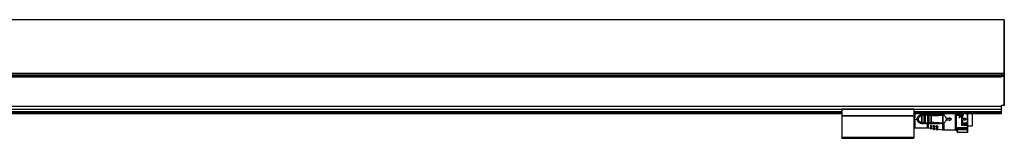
# Model space of a CAD drawing. Header units: millimetres. Extents: x -791 to 2760, y 405 to 804.
# Tile 17 of 17: x 1940 to 2760, y 570 to 669. Entities that reach past the tile are written whole.
import ezdxf

# ---------------------------------------------------------------- set-up
doc = ezdxf.new("R2010")
doc.units = ezdxf.units.MM

# ---------------------------------------------------------------- blocks, each defined once
blk = doc.blocks.new('Drawing View6')
at = {"color": 7, "linetype": 'Continuous', "lineweight": 25}
for p, q in [((39.25, 90.76), (-1160.35, 90.76)), ((39.25, 90.76), (39.25, 46.34)), ((39.45, 90.56), (39.45, 46.49)), ((-1158.55, 46.34), (37.45, 46.34)), ((-1158.55, 44.78), (37.45, 44.78)), ((-1158.55, 44.26), (37.45, 44.26)), ((37.45, 43.76), (-1158.55, 43.76)), ((-1158.55, 43.26), (37.45, 43.26)), ((37.45, 46.34), (39.25, 46.34)), ((37.45, 44.78), (39.25, 44.78)), ((37.45, 44.78), (37.45, 44.26)), ((37.45, 44.26), (39.25, 44.26)), ((37.45, 43.84), (37.45, 43.76)), ((37.45, 43.76), (39.25, 43.76)), ((37.45, 43.51), (37.45, 43.76)), ((39.25, 43.56), (37.45, 43.56)), ((37.45, 43.36), (37.45, 43.51)), ((37.45, 43.36), (37.45, 43.26)), ((39.25, 43.36), (37.45, 43.36)), ((39.25, 46.34), (39.25, 44.78)), ((39.45, 44.78), (39.25, 44.78)), ((39.25, 44.78), (39.25, 44.26)), ((39.25, 44.26), (39.25, 43.76)), ((39.45, 44.26), (39.25, 44.26)), ((39.25, 43.56), (39.25, 43.36)), ((39.25, 43.36), (39.25, 19.46)), ((39.45, 43.36), (39.25, 43.36)), ((39.45, 46.49), (39.45, 44.78)), ((39.45, 44.78), (39.45, 44.26)), ((39.45, 44.26), (39.45, 43.96)), ((39.45, 43.36), (39.45, 19.46)), ((39.7, 29.14), (39.45, 29.14)), ((39.45, 24.64), (39.7, 24.64)), ((39.7, 24.64), (39.7, 29.14)), ((-1158.55, 18.84), (37.45, 18.84)), ((-1158.55, 18.7), (37.45, 18.7)), ((-95.55, 16.57), (-95.55, 16.37)), ((-95.55, 16.57), (-35.55, 16.57)), ((-35.55, 16.57), (-35.55, 16.37)), ((39.25, 19.46), (37.45, 19.46)), ((37.45, 18.84), (37.45, 19.46)), ((39.25, 19.26), (37.45, 19.26)), ((37.45, 18.7), (37.45, 18.84)), ((37.45, 16.32), (37.45, 18.7)), ((39.25, 19.46), (39.25, 19.26)), ((39.45, 19.46), (39.25, 19.46)), ((-1025.55, 16.32), (-95.55, 16.32)), ((-1025.55, 16.17), (-95.55, 16.17)), ((-1025.55, 14.46), (-95.55, 14.46)), ((-1025.55, 14.26), (-95.55, 14.26)), ((-1025.55, 14.06), (-95.55, 14.06)), ((-1025.55, 12.96), (-95.55, 12.96)), ((-1025.55, 12.76), (-95.55, 12.76)), ((-95.55, 16.37), (-95.55, 11.06)), ((-95.55, 16.37), (-35.55, 16.37)), ((-95.55, 11.06), (-95.55, 10.86)), ((-95.55, 11.06), (-35.55, 11.06)), ((-95.55, 10.86), (-35.55, 10.86)), ((-95.55, 10.86), (-95.55, 10.66)), ((-95.55, 10.66), (-35.55, 10.66)), ((-95.55, 10.66), (-95.55, -6.94)), ((-35.55, 16.37), (-35.55, 11.06)), ((-35.55, 16.32), (37.45, 16.32)), ((-35.55, 16.17), (37.45, 16.17)), ((-35.55, 14.46), (37.45, 14.46)), ((-35.55, 14.26), (37.45, 14.26)), ((-35.55, 14.06), (37.45, 14.06)), ((-35.55, 12.96), (37.45, 12.96)), ((-35.55, 12.76), (37.45, 12.76)), ((-35.55, 11.06), (-35.55, 10.86)), ((-35.55, 10.86), (-35.55, 10.66)), ((-35.55, 10.66), (-35.55, -6.94)), ((-35.55, 9.01), (-34.82, 9.01)), ((-34.82, 12.76), (-34.82, 9.01)), ((-29.13, 10.71), (-29.12, 10.93)), ((-29.13, 5.31), (-29.13, 10.71)), ((-29.12, 11.61), (-24.15, 11.61)), ((-29.12, 11.51), (-28.8, 11.51)), ((-28.9, 11.49), (-28.8, 11.51)), ((-28.73, 11.49), (-28.86, 11.5)), ((-28.84, 5.31), (-28.84, 10.71)), ((-27.43, 11.51), (-28.8, 11.51)), ((-27.63, 11.21), (-28.61, 11.21)), ((-27.43, 11.51), (-27.35, 11.48)), ((-27.43, 11.51), (-25.83, 11.51)), ((-27.4, 10.72), (-27.4, 5.3)), ((-27.12, 10.72), (-26.13, 10.73)), ((-27.12, 10.72), (-27.12, 5.3)), ((-26.13, 5.29), (-26.13, 10.73)), ((-25.84, 5.29), (-25.84, 10.73)), ((-25.83, 11.51), (-25.76, 11.49)), ((-24.39, 11.51), (-25.83, 11.51)), ((-24.6, 11.21), (-25.63, 11.21)), ((-24.39, 11.51), (-24.47, 11.49)), ((-24.12, 10.77), (-24.4, 10.77)), ((-24.4, 10.77), (-24.4, 5.26)), ((-24.39, 11.51), (-24.31, 11.48)), ((-24.15, 11.61), (-24.15, 12.76)), ((-24.12, 10.77), (-24.12, 5.26)), ((-23.73, 12.76), (-23.73, 11.61)), ((-14.06, 11.63), (-23.73, 11.61)), ((-23.13, 5.23), (-23.13, 10.79)), ((-22.89, 11.51), (-22.81, 11.49)), ((-21.31, 11.51), (-22.89, 11.51)), ((-22.84, 5.23), (-22.84, 10.79)), ((-21.54, 11.21), (-22.67, 11.21)), ((-21.4, 10.85), (-21.4, 5.17)), ((-21.12, 10.85), (-21.12, 5.17)), ((-11.52, 11.51), (-13.43, 11.51)), ((-11.6, 11.42), (-11.83, 11.37)), ((-11.6, 11.42), (-11.37, 11.5)), ((-11.39, 4.53), (-11.38, 9.88)), ((-11.38, 10.82), (-11.37, 11.5)), ((-11.38, 9.88), (-11.38, 10.82)), ((-11.37, 11.5), (-11.37, 12.76)), ((-11.32, 4.52), (-11.31, 11.5)), ((-10.8, 12.76), (-10.8, 11.25)), ((-8.82, 9.15), (-8.82, 6.87)), ((-8.32, 8.76), (-8.32, 7.26)), ((-8.32, 8.76), (-5.82, 8.76)), ((-5.82, 9.46), (-5.82, 8.76)), ((-5.82, 9.46), (-4.32, 8.01)), ((-0.82, -0.99), (-0.82, 12.76)), ((-0.37, 12.76), (-0.37, -0.94)), ((-0.27, 12.76), (-0.27, -1.06)), ((0.38, 12.76), (0.38, 11.12)), ((2.04, 11.12), (0.38, 11.12)), ((1.73, 11.48), (1.73, 12.76)), ((1.73, 11.48), (2.04, 11.48)), ((1.73, 9.68), (1.73, 9.32)), ((1.73, 9.68), (2.04, 9.68)), ((2.04, 9.32), (1.73, 9.32)), ((4.22, 12.66), (3.49, 11.39)), ((3.98, 11.39), (3.49, 11.39)), ((3.98, 11.39), (3.98, 2.83)), ((4.28, 12.76), (4.22, 12.66)), ((4.77, 12.76), (4.82, 12.66)), ((4.82, 12.66), (5.56, 11.39)), ((5.56, 11.39), (5.06, 11.39)), ((5.06, 8.55), (5.06, 11.39)), ((5.06, 8.55), (6.41, 8.55)), ((6.41, 9.05), (6.41, 8.55)), ((6.41, 9.05), (8.21, 8.01)), ((9.15, 12.56), (9.15, 12.76)), ((9.45, -0.76), (9.45, 12.76)), ((12.98, 12.76), (12.98, 2.46)), ((37.45, 16.17), (37.45, 16.32)), ((37.45, 14.46), (37.45, 16.17)), ((37.45, 14.26), (37.45, 14.46)), ((37.45, 14.06), (37.45, 14.26)), ((37.45, 12.96), (37.45, 14.06)), ((37.45, 12.76), (37.45, 12.96)), ((-35.55, 8.01), (-32.82, 8.01)), ((-34.82, 7.01), (-35.55, 7.01)), ((-34.82, 2.1), (-35.55, 2.1)), ((-35.55, 0.93), (-34.82, 0.93)), ((-35.55, 0.86), (-24.15, 0.86)), ((-34.82, 7.01), (-34.82, 0.93)), ((-29.12, 5.09), (-29.13, 5.31)), ((-28.8, 4.51), (-29.12, 4.51)), ((-28.9, 4.54), (-28.8, 4.51)), ((-28.86, 4.53), (-28.73, 4.53)), ((-28.8, 4.51), (-27.43, 4.51)), ((-28.61, 4.81), (-27.63, 4.81)), ((-25.83, 4.51), (-27.43, 4.51)), ((-26.13, 5.29), (-27.12, 5.3)), ((-25.83, 4.51), (-25.92, 4.54)), ((-25.83, 4.51), (-25.76, 4.53)), ((-25.83, 4.51), (-24.39, 4.51)), ((-25.63, 4.81), (-24.6, 4.81)), ((-24.12, 5.26), (-24.4, 5.26)), ((-24.15, 4.51), (-24.15, 4.41)), ((-24.15, 0.86), (-24.15, 4.41)), ((-23.73, 4.41), (-14.06, 4.39)), ((-23.73, 4.41), (-23.73, 0.83)), ((-23.73, 0.83), (-21.82, 0.56)), ((-22.89, 4.51), (-22.96, 4.54)), ((-22.81, 4.53), (-22.89, 4.51)), ((-22.89, 4.51), (-21.31, 4.51)), ((-22.67, 4.81), (-21.54, 4.81)), ((-20.82, 2.58), (-21.82, 2.65)), ((-21.82, 2.65), (-21.82, 2.16)), ((-21.82, 2.16), (-21.82, 0.2)), ((-21.48, 1.68), (-21.48, -0.2)), ((-21.31, 4.51), (-21.39, 4.53)), ((-21.28, -0.23), (-21.28, 1.66)), ((-20.82, 2.58), (-20.82, 2.24)), ((-20.82, 0.17), (-20.82, 2.24)), ((-20.82, 0.41), (-19.62, 0.24)), ((-18.42, 2.41), (-19.62, 2.49)), ((-19.62, 2.49), (-19.62, 2.11)), ((-19.62, 2.11), (-19.62, -0.03)), ((-19.19, 1.5), (-19.19, -0.53)), ((-18.92, 1.49), (-18.99, 1.49)), ((-18.99, -0.56), (-18.99, 1.49)), ((-18.42, 2.41), (-18.42, 2.22)), ((-18.42, -0.06), (-18.42, 2.22)), ((-18.42, 0.07), (-17.02, -0.13)), ((-15.62, 2.21), (-17.02, 2.31)), ((-17.02, 2.31), (-17.02, 2.04)), ((-17.02, 2.04), (-17.02, -0.32)), ((-16.51, 1.3), (-16.51, -0.92)), ((-16.22, 1.28), (-16.31, 1.28)), ((-16.31, -0.94), (-16.31, 1.28)), ((-15.62, 2.21), (-15.62, 2.19)), ((-15.62, -0.35), (-15.62, 2.19)), ((-11.6, 4.6), (-11.39, 4.53)), ((-11.37, 4.52), (-11.39, 4.53)), ((-11.37, -0.95), (-11.37, 4.52)), ((-11.32, 4.52), (-10.8, 4.77)), ((-10.8, 4.77), (-10.8, -0.99)), ((-5.82, 7.26), (-8.32, 7.26)), ((-4.32, 8.01), (-5.82, 6.56)), ((-5.82, 7.26), (-5.82, 6.56)), ((-0.82, 8.09), (-0.37, 8.09)), ((-0.82, 0.86), (-0.37, 0.86)), ((0, 0.25), (0, 0)), ((8.35, 0.67), (0.75, 0.67)), ((0.75, 0.67), (0.75, 0.4)), ((0.75, 0.4), (8.35, 0.4)), ((0.75, 0.13), (8.35, 0.13)), ((5.06, 2.83), (3.98, 2.83)), ((6.41, 7.47), (5.06, 7.47)), ((5.06, 2.83), (5.06, 7.47)), ((5.96, 4.9), (7.54, 4.9)), ((5.96, 4.9), (5.96, 2.83)), ((7.54, 2.83), (5.96, 2.83)), ((8.21, 8.01), (6.41, 6.98)), ((6.41, 7.47), (6.41, 6.98)), ((7.54, 4.54), (7.04, 4.54)), ((7.04, 3.19), (7.04, 4.54)), ((7.04, 3.19), (7.54, 3.19)), ((8.35, 0.4), (8.35, 0.67)), ((9.1, 0), (9.1, 0.25)), ((9.45, 2.46), (12.98, 2.46)), ((-95.55, -6.94), (-35.55, -6.94)), ((-95.55, -6.94), (-95.55, -7.94)), ((-95.55, -7.94), (-35.55, -7.94)), ((-35.55, -6.94), (-35.55, -7.94)), ((-21.48, -0.2), (-21.28, -0.23)), ((-19.19, -0.53), (-18.99, -0.56)), ((-16.51, -0.92), (-16.31, -0.94)), ((-15.62, -0.34), (-11.37, -0.95)), ((-10.8, -0.99), (-0.82, -0.99)), ((0.9, -2.9), (-0.37, -0.94)), ((-0.27, -1.06), (0.92, -2.9)), ((9.15, -1.03), (0.07, -1.03)), ((1.17, -2.73), (0.07, -1.03)), ((8.35, -0.45), (0.75, -0.45)), ((0.75, -0.48), (8.35, -0.48)), ((1.17, -2.73), (9.15, -2.73)), ((9.15, -3.03), (1.17, -3.03)), ((9.15, -2.73), (9.15, -1.03)), ((9.45, -2.73), (9.45, -0.76))]:
    blk.add_line(p, q, dxfattribs=at)
at = {"color": 7, "linetype": 'Continuous', "lineweight": 25, "flags": 128}
for points in [[(-27.43, 11.51), (-27.47, 11.51), (-27.51, 11.49), (-27.54, 11.46), (-27.57, 11.42), (-27.6, 11.38), (-27.62, 11.33), (-27.63, 11.27), (-27.63, 11.21)], [(-24.15, 4.41), (-26.94, 4.41), (-29.12, 4.41)], [(-27.43, 4.51), (-27.47, 4.52), (-27.51, 4.53), (-27.54, 4.56), (-27.57, 4.6), (-27.6, 4.64), (-27.62, 4.7), (-27.63, 4.75), (-27.63, 4.81)], [(-21.48, 1.68), (-21.37, 1.67), (-21.28, 1.66)], [(-19.19, 1.5), (-19.08, 1.49), (-18.99, 1.49)], [(-16.51, 1.3), (-16.39, 1.29), (-16.31, 1.28)], [(0.92, -2.9), (0.91, -2.9), (0.91, -2.9), (0.91, -2.9), (0.91, -2.9), (0.9, -2.9), (0.9, -2.9), (0.9, -2.9), (0.9, -2.9)], [(1.15, -3.03), (1.15, -3.03), (1.15, -3.03), (1.16, -3.03), (1.16, -3.03), (1.16, -3.03), (1.16, -3.03), (1.16, -3.03), (1.17, -3.03)], [(1.17, -2.73), (1.17, -2.79), (1.17, -2.85), (1.17, -2.9), (1.17, -2.95), (1.17, -2.98), (1.17, -3.01), (1.17, -3.03), (1.17, -3.03)], [(9.15, -3.03), (9.15, -3.03), (9.15, -3.01), (9.15, -2.98), (9.15, -2.95), (9.15, -2.9), (9.15, -2.85), (9.15, -2.79), (9.15, -2.73)], [(9.15, -2.73), (9.21, -2.73), (9.26, -2.73), (9.32, -2.73), (9.36, -2.73), (9.4, -2.73), (9.43, -2.73), (9.44, -2.73), (9.45, -2.73)]]:
    blk.add_lwpolyline(points, dxfattribs=at)
at = {"color": 7, "linetype": 'Continuous', "lineweight": 25}
for centre, radius, start, end in [((39.25, 90.56), 0.2, 0, 90), ((39.27, 46.52), 0.182, 263.74666, 351.94028), ((39.25, 43.96), 0.2, 270, 0), ((39.25, 43.36), 0.2, 0, 90), ((39.25, 19.46), 0.2, 270, 0), ((-29.12, 8.01), 3.5, 90.00002, 270.00081), ((-24.33, 11.25), 0.267, 101.83147, 188.24442), ((-184.76, 11.59), 160.61, 359.97069, 0.00612), ((-23.87, 11.6), 0.142, 322.57822, 5.78951), ((-21.27, 11.24), 0.273, 98.19454, 186.33303), ((-24.33, 4.77), 0.267, 171.7558, 258.16827), ((-24.15, -2.14), 3, 81.81012, 90), ((-23.87, 4.42), 0.142, 354.21315, 37.43829), ((-21.42, 0.2), 0.4, 180, 261.81012), ((-21.22, 0.17), 0.4, 261.81012, 0), ((-19.12, -0.03), 0.5, 180, 261.81012), ((-18.92, -0.06), 0.5, 261.81012, 0), ((-16.42, -0.32), 0.6, 180, 261.81012), ((-16.22, -0.35), 0.6, 261.81012, 0), ((-10.8, 3.01), 4, 261.81012, 270), ((1.15, -2.73), 0.3, 212.97823, 269.9999), ((1.17, -2.73), 0.3, 212.9133, 269.99153), ((9.15, -2.73), 0.3, 270, 0)]:
    blk.add_arc(centre, radius, start, end, dxfattribs=at)
for points in [[(37.45, 46.34), (37.45, 46.23), (37.45, 46.03), (37.45, 45.65), (37.45, 45.23), (37.45, 44.93), (37.45, 44.78)], [(37.45, 44.26), (37.45, 44.22), (37.45, 44.13), (37.45, 44.02), (37.45, 43.92), (37.45, 43.87), (37.45, 43.84)], [(-29.13, 10.71), (-29.1, 10.71), (-29.03, 10.71), (-28.95, 10.71), (-28.88, 10.71), (-28.85, 10.71), (-28.84, 10.71)], [(-29.12, 11.61), (-29.12, 11.6), (-29.12, 11.57), (-29.12, 11.54), (-29.12, 11.52), (-29.12, 11.51), (-29.12, 11.51)], [(-27.12, 10.72), (-27.15, 10.72), (-27.21, 10.72), (-27.3, 10.72), (-27.37, 10.72), (-27.39, 10.72), (-27.4, 10.72)], [(-26.13, 10.73), (-26.1, 10.73), (-26.03, 10.73), (-25.95, 10.73), (-25.88, 10.73), (-25.85, 10.73), (-25.84, 10.73)], [(-23.13, 10.79), (-23.1, 10.79), (-23.03, 10.79), (-22.95, 10.79), (-22.88, 10.79), (-22.85, 10.79), (-22.84, 10.79)], [(-21.12, 10.85), (-21.15, 10.85), (-21.21, 10.85), (-21.3, 10.85), (-21.37, 10.85), (-21.39, 10.85), (-21.4, 10.85)], [(9.15, -1.03), (9.15, -0.9), (9.15, -0.62), (9.15, 0.46), (9.15, 1.97), (9.15, 3.86), (9.15, 6), (9.15, 8.26), (9.15, 10.53), (9.15, 11.88), (9.15, 12.56)], [(-29.13, 5.31), (-29.1, 5.31), (-29.03, 5.31), (-28.95, 5.31), (-28.88, 5.31), (-28.85, 5.31), (-28.84, 5.31)], [(-29.12, 4.51), (-29.12, 4.52), (-29.12, 4.54), (-29.12, 4.66), (-29.12, 4.85), (-29.12, 5.01), (-29.12, 5.09)], [(-29.12, 4.51), (-29.12, 4.51), (-29.12, 4.51), (-29.12, 4.49), (-29.12, 4.46), (-29.12, 4.43), (-29.12, 4.41)], [(-27.12, 5.3), (-27.15, 5.3), (-27.21, 5.3), (-27.3, 5.3), (-27.37, 5.3), (-27.39, 5.3), (-27.4, 5.3)], [(-26.13, 5.29), (-26.1, 5.29), (-26.03, 5.29), (-25.95, 5.29), (-25.88, 5.29), (-25.85, 5.29), (-25.84, 5.29)], [(-23.13, 5.23), (-23.1, 5.23), (-23.03, 5.23), (-22.95, 5.23), (-22.88, 5.23), (-22.85, 5.23), (-22.84, 5.23)], [(-21.4, 5.17), (-21.39, 5.17), (-21.37, 5.17), (-21.3, 5.17), (-21.21, 5.17), (-21.15, 5.17), (-21.12, 5.17)], [(0.75, 0.4), (0.75, 0.38), (0.75, 0.33), (0.75, 0.26), (0.75, 0.18), (0.75, 0.15), (0.75, 0.13)], [(8.35, 0.13), (8.35, 0.15), (8.35, 0.18), (8.35, 0.26), (8.35, 0.33), (8.35, 0.38), (8.35, 0.4)], [(0.92, -2.9), (0.92, -2.89), (0.93, -2.89), (0.99, -2.85), (1.07, -2.8), (1.14, -2.75), (1.17, -2.73)]]:
    blk.add_open_spline(points, degree=3, dxfattribs=at)
for points, knots in [([(-32.82, 8.01), (-32.81, 8.21), (-32.8, 8.65), (-32.6, 9.3), (-32.27, 9.95), (-31.8, 10.53), (-31.23, 11), (-30.55, 11.35), (-29.84, 11.57), (-29.35, 11.6), (-29.12, 11.61)], [0, 0, 0, 0, 0.101334, 0.22608, 0.35202, 0.481622, 0.616026, 0.747758, 0.882578, 1, 1, 1, 1]), ([(-29.13, 5.31), (-29.48, 5.35), (-30.19, 5.44), (-31.08, 6.06), (-31.68, 6.95), (-31.89, 8.01), (-31.68, 9.07), (-31.08, 9.96), (-30.19, 10.59), (-29.48, 10.67), (-29.13, 10.71)], [0, 0, 0, 0, 0.124999, 0.249999, 0.374999, 0.499999, 0.624999, 0.749999, 0.874999, 1, 1, 1, 1]), ([(-29.12, 10.93), (-29.12, 11.01), (-29.12, 11.17), (-29.12, 11.36), (-29.12, 11.49), (-29.12, 11.5), (-29.12, 11.51)], [0, 0, 0, 0, 0.25, 0.5, 0.75, 1, 1, 1, 1]), ([(-29.12, 10.93), (-29.11, 11.01), (-29.1, 11.18), (-29.04, 11.37), (-28.98, 11.47), (-28.92, 11.48), (-28.9, 11.49)], [0, 0, 0, 0, 0.30834, 0.598648, 0.893132, 1, 1, 1, 1]), ([(-28.72, 11.49), (-28.77, 11.5), (-28.84, 11.51), (-28.89, 11.49), (-28.9, 11.49)], [0, 0, 0, 0, 0.815898, 1, 1, 1, 1]), ([(-28.61, 11.21), (-28.63, 11.21), (-28.67, 11.21), (-28.72, 11.18), (-28.76, 11.14), (-28.8, 11.05), (-28.83, 10.91), (-28.84, 10.78), (-28.84, 10.71)], [0, 0, 0, 0, 0.1123731, 0.2216595, 0.3327159, 0.4501803, 0.718525, 1, 1, 1, 1]), ([(-28.8, 11.51), (-28.78, 11.51), (-28.75, 11.51), (-28.73, 11.49), (-28.73, 11.49)], [0, 0, 0, 0, 0.998877, 1, 1, 1, 1]), ([(-28.73, 11.49), (-28.71, 11.47), (-28.66, 11.43), (-28.62, 11.33), (-28.61, 11.25), (-28.61, 11.21)], [0, 0, 0, 0, 0.333083, 0.666542, 1, 1, 1, 1]), ([(-27.63, 11.21), (-27.61, 11.21), (-27.58, 11.21), (-27.53, 11.18), (-27.49, 11.14), (-27.46, 11.09), (-27.43, 11.01), (-27.41, 10.89), (-27.4, 10.79), (-27.4, 10.72)], [0, 0, 0, 0, 0.099354, 0.203027, 0.318716, 0.435479, 0.573947, 0.71085, 1, 1, 1, 1]), ([(-27.34, 11.49), (-27.35, 11.49), (-27.4, 11.51), (-27.46, 11.5), (-27.51, 11.49)], [0, 0, 0, 0, 0.144601, 1, 1, 1, 1]), ([(-27.35, 11.48), (-27.32, 11.48), (-27.27, 11.47), (-27.21, 11.39), (-27.16, 11.26), (-27.13, 11.09), (-27.12, 10.89), (-27.12, 10.78), (-27.12, 10.72)], [0, 0, 0, 0, 0.13529, 0.285467, 0.437441, 0.703985, 0.848171, 1, 1, 1, 1]), ([(-26.13, 10.73), (-26.13, 10.79), (-26.13, 10.91), (-26.11, 11.07), (-26.09, 11.21), (-26.05, 11.36), (-25.97, 11.49), (-25.88, 11.5), (-25.83, 11.51)], [0, 0, 0, 0, 0.14169, 0.277601, 0.408198, 0.534002, 0.772538, 1, 1, 1, 1]), ([(-25.75, 11.49), (-25.8, 11.5), (-25.86, 11.51), (-25.91, 11.49), (-25.91, 11.49)], [0, 0, 0, 0, 0.869925, 1, 1, 1, 1]), ([(-25.84, 10.73), (-25.84, 10.8), (-25.84, 10.9), (-25.82, 11.02), (-25.8, 11.09), (-25.77, 11.14), (-25.73, 11.18), (-25.69, 11.21), (-25.65, 11.21), (-25.63, 11.21)], [0, 0, 0, 0, 0.295075, 0.42459, 0.547702, 0.658791, 0.767732, 0.879838, 1, 1, 1, 1]), ([(-25.76, 11.49), (-25.75, 11.49), (-25.73, 11.48), (-25.68, 11.43), (-25.64, 11.33), (-25.63, 11.25), (-25.63, 11.21)], [0, 0, 0, 0, 0.017874, 0.345249, 0.672625, 1, 1, 1, 1]), ([(-24.6, 11.21), (-24.58, 11.21), (-24.54, 11.21), (-24.5, 11.18), (-24.47, 11.15), (-24.43, 11.08), (-24.41, 10.95), (-24.4, 10.83), (-24.4, 10.77)], [0, 0, 0, 0, 0.122775, 0.23746, 0.349096, 0.463129, 0.713858, 1, 1, 1, 1]), ([(-24.31, 11.49), (-24.32, 11.49), (-24.37, 11.51), (-24.42, 11.5), (-24.47, 11.49)], [0, 0, 0, 0, 0.165001, 1, 1, 1, 1]), ([(-22.89, 11.51), (-23.17, 11.51), (-23.67, 11.51), (-24.17, 11.51), (-24.39, 11.51)], [0, 0, 0, 0, 0.559997, 1, 1, 1, 1]), ([(-24.31, 11.48), (-24.29, 11.48), (-24.25, 11.47), (-24.2, 11.4), (-24.17, 11.3), (-24.14, 11.19), (-24.12, 11.01), (-24.12, 10.86), (-24.12, 10.77)], [0, 0, 0, 0, 0.126674, 0.278477, 0.431358, 0.5752, 0.720141, 1, 1, 1, 1]), ([(-23.94, 11.61), (-23.98, 11.61), (-24.05, 11.61), (-24.12, 11.61), (-24.15, 11.61)], [0, 0, 0, 0, 0.5601136, 1, 1, 1, 1]), ([(-24.12, 10.77), (-23.93, 10.77), (-23.6, 10.78), (-23.27, 10.79), (-23.13, 10.79)], [0, 0, 0, 0, 0.560004, 1, 1, 1, 1]), ([(-23.94, 11.61), (-23.9, 11.61), (-23.83, 11.61), (-23.76, 11.61), (-23.73, 11.61)], [0, 0, 0, 0, 0.560117, 1, 1, 1, 1]), ([(-14.09, 11.51), (-15.9, 11.51), (-19.12, 11.51), (-22.34, 11.51), (-23.75, 11.51)], [0, 0, 0, 0, 0.56, 1, 1, 1, 1]), ([(-23.13, 10.79), (-23.13, 10.84), (-23.13, 10.95), (-23.12, 11.13), (-23.1, 11.28), (-23.06, 11.4), (-23, 11.49), (-22.93, 11.5), (-22.89, 11.51)], [0, 0, 0, 0, 0.134982, 0.265146, 0.494363, 0.619351, 0.746571, 1, 1, 1, 1]), ([(-22.81, 11.49), (-22.85, 11.5), (-22.91, 11.51), (-22.96, 11.49), (-22.97, 11.49)], [0, 0, 0, 0, 0.799137, 1, 1, 1, 1]), ([(-22.81, 11.49), (-22.85, 11.5), (-22.91, 11.51), (-22.96, 11.49), (-22.96, 11.49)], [0, 0, 0, 0, 0.800865, 1, 1, 1, 1]), ([(-22.84, 10.79), (-22.84, 10.85), (-22.84, 10.94), (-22.82, 11.04), (-22.81, 11.1), (-22.78, 11.15), (-22.75, 11.18), (-22.72, 11.2), (-22.69, 11.21), (-22.67, 11.21)], [0, 0, 0, 0, 0.2958944, 0.4241548, 0.5447624, 0.6592632, 0.7741584, 0.885451, 1, 1, 1, 1]), ([(-22.81, 11.49), (-22.81, 11.49), (-22.78, 11.48), (-22.73, 11.43), (-22.68, 11.33), (-22.67, 11.25), (-22.67, 11.21)], [0, 0, 0, 0, 0.0148677, 0.3432451, 0.6716226, 1, 1, 1, 1]), ([(-21.54, 11.21), (-21.53, 11.21), (-21.51, 11.21), (-21.48, 11.19), (-21.45, 11.16), (-21.43, 11.1), (-21.41, 11), (-21.4, 10.9), (-21.4, 10.85)], [0, 0, 0, 0, 0.110259, 0.218199, 0.329076, 0.447757, 0.716355, 1, 1, 1, 1]), ([(-21.25, 11.49), (-21.26, 11.49), (-21.31, 11.51), (-21.36, 11.5), (-21.4, 11.49)], [0, 0, 0, 0, 0.228551, 1, 1, 1, 1]), ([(-21.31, 11.51), (-21.27, 11.5), (-21.2, 11.48), (-21.15, 11.34), (-21.13, 11.16), (-21.12, 11), (-21.12, 10.9), (-21.12, 10.85)], [0, 0, 0, 0, 0.263008, 0.508221, 0.728332, 0.860029, 1, 1, 1, 1]), ([(-14.09, 11.51), (-15.44, 11.51), (-17.84, 11.51), (-20.25, 11.51), (-21.31, 11.51)], [0, 0, 0, 0, 0.5599325, 1, 1, 1, 1]), ([(-21.25, 11.49), (-21.26, 11.49), (-21.27, 11.5), (-21.28, 11.5), (-21.28, 11.5)], [0, 0, 0, 0, 0.934863, 1, 1, 1, 1]), ([(-21.12, 10.85), (-19.38, 10.92), (-16.28, 11.05), (-13.19, 11.28), (-11.83, 11.37)], [0, 0, 0, 0, 0.560093, 1, 1, 1, 1]), ([(-14.09, 11.51), (-14.09, 11.51), (-14.08, 11.52), (-14.07, 11.54), (-14.07, 11.58), (-14.06, 11.61), (-14.06, 11.63)], [0, 0, 0, 0, 0.244853, 0.499998, 0.755144, 1, 1, 1, 1]), ([(-11.83, 11.37), (-11.77, 11.4), (-11.7, 11.42), (-11.63, 11.45), (-11.61, 11.45), (-11.61, 11.45), (-11.61, 11.45), (-11.61, 11.46), (-11.61, 11.46), (-11.61, 11.46), (-11.61, 11.46), (-11.61, 11.46), (-11.61, 11.46), (-11.64, 11.47), (-11.69, 11.47), (-12.05, 11.49), (-12.85, 11.5), (-13.62, 11.51), (-14.09, 11.51)], [0, 0, 0, 0, 0.072157, 0.0815963, 0.0849296, 0.0868408, 0.0874665, 0.0877194, 0.0879494, 0.0881756, 0.0884177, 0.0890085, 0.0908288, 0.0936475, 0.1155245, 0.1546984, 0.4803458, 1, 1, 1, 1]), ([(-14.06, 11.63), (-13.43, 11.62), (-12.64, 11.62), (-11.83, 11.55), (-11.66, 11.49), (-11.62, 11.47), (-11.6, 11.45), (-11.6, 11.44), (-11.6, 11.44), (-11.6, 11.43), (-11.6, 11.42), (-11.6, 11.42)], [0, 0, 0, 0, 0.754394, 0.934167, 0.959291, 0.977139, 0.983758, 0.989302, 0.991883, 0.994463, 1, 1, 1, 1]), ([(-11.31, 11.5), (-11.32, 11.5), (-11.34, 11.51), (-11.36, 11.5), (-11.37, 11.5)], [0, 0, 0, 0, 0.499251, 1, 1, 1, 1]), ([(-10.8, 11.25), (-10.89, 11.31), (-11.06, 11.41), (-11.24, 11.47), (-11.31, 11.5)], [0, 0, 0, 0, 0.5802933, 1, 1, 1, 1]), ([(-10.8, 11.25), (-10.4, 10.96), (-9.61, 10.4), (-9.08, 9.56), (-8.82, 9.15)], [0, 0, 0, 0, 0.503572, 1, 1, 1, 1]), ([(2.04, 9.32), (2.18, 9.33), (2.46, 9.36), (2.82, 9.61), (3.06, 9.96), (3.15, 10.38), (3.07, 10.81), (2.87, 11.12), (2.64, 11.3), (2.45, 11.4), (2.25, 11.46), (2.11, 11.47), (2.04, 11.48)], [0, 0, 0, 0, 0.121448, 0.2443541, 0.3655584, 0.4908122, 0.6199329, 0.7495127, 0.8147669, 0.8789688, 0.93978, 1, 1, 1, 1]), ([(2.04, 9.68), (2.13, 9.69), (2.31, 9.71), (2.55, 9.86), (2.68, 10.05), (2.75, 10.23), (2.76, 10.36), (2.76, 10.51), (2.72, 10.66), (2.64, 10.8), (2.54, 10.92), (2.43, 11.01), (2.27, 11.09), (2.13, 11.11), (2.04, 11.12)], [0, 0, 0, 0, 0.1183603, 0.2362601, 0.3558014, 0.4209891, 0.489679, 0.5345885, 0.622748, 0.6959858, 0.7557941, 0.8218531, 0.8845413, 1, 1, 1, 1]), ([(-29.12, 4.41), (-29.33, 4.42), (-29.78, 4.44), (-30.46, 4.64), (-31.15, 4.97), (-31.75, 5.44), (-32.23, 6.01), (-32.57, 6.66), (-32.79, 7.34), (-32.81, 7.79), (-32.82, 8.01)], [0, 0, 0, 0, 0.1059359, 0.2313313, 0.3683237, 0.5041039, 0.6350097, 0.7659604, 0.8880155, 1, 1, 1, 1]), ([(-29.12, 5.09), (-29.12, 5.01), (-29.1, 4.85), (-29.04, 4.66), (-28.99, 4.55), (-28.92, 4.54), (-28.9, 4.54)], [0, 0, 0, 0, 0.2933417, 0.5873798, 0.8952427, 1, 1, 1, 1]), ([(-28.9, 4.53), (-28.89, 4.53), (-28.84, 4.52), (-28.77, 4.53), (-28.72, 4.53)], [0, 0, 0, 0, 0.192539, 1, 1, 1, 1]), ([(-28.61, 4.81), (-28.63, 4.81), (-28.66, 4.81), (-28.71, 4.84), (-28.75, 4.88), (-28.79, 4.94), (-28.81, 5.01), (-28.84, 5.14), (-28.84, 5.24), (-28.84, 5.31)], [0, 0, 0, 0, 0.099989, 0.203683, 0.318888, 0.435526, 0.573947, 0.710846, 1, 1, 1, 1]), ([(-28.8, 4.51), (-28.78, 4.51), (-28.75, 4.51), (-28.73, 4.53), (-28.73, 4.53)], [0, 0, 0, 0, 0.999605, 1, 1, 1, 1]), ([(-28.73, 4.53), (-28.71, 4.55), (-28.66, 4.59), (-28.62, 4.69), (-28.61, 4.77), (-28.61, 4.81)], [0, 0, 0, 0, 0.333245, 0.666623, 1, 1, 1, 1]), ([(-27.4, 5.3), (-27.4, 5.24), (-27.41, 5.1), (-27.44, 4.96), (-27.49, 4.88), (-27.53, 4.84), (-27.58, 4.82), (-27.61, 4.81), (-27.63, 4.81)], [0, 0, 0, 0, 0.278321, 0.558898, 0.680363, 0.796838, 0.899765, 1, 1, 1, 1]), ([(-27.51, 4.53), (-27.46, 4.53), (-27.4, 4.52), (-27.35, 4.53), (-27.34, 4.53)], [0, 0, 0, 0, 0.856976, 1, 1, 1, 1]), ([(-27.12, 5.3), (-27.12, 5.24), (-27.12, 5.12), (-27.14, 4.95), (-27.16, 4.8), (-27.21, 4.65), (-27.28, 4.53), (-27.38, 4.52), (-27.43, 4.51)], [0, 0, 0, 0, 0.145822, 0.284615, 0.416852, 0.543081, 0.779024, 1, 1, 1, 1]), ([(-25.92, 4.54), (-25.94, 4.55), (-25.99, 4.56), (-26.04, 4.63), (-26.07, 4.72), (-26.1, 4.84), (-26.12, 4.97), (-26.13, 5.13), (-26.13, 5.24), (-26.13, 5.29)], [0, 0, 0, 0, 0.132591, 0.269055, 0.418401, 0.557289, 0.700241, 0.847683, 1, 1, 1, 1]), ([(-25.92, 4.53), (-25.91, 4.53), (-25.86, 4.52), (-25.8, 4.53), (-25.75, 4.53)], [0, 0, 0, 0, 0.160505, 1, 1, 1, 1]), ([(-25.63, 4.81), (-25.65, 4.81), (-25.69, 4.82), (-25.74, 4.84), (-25.77, 4.88), (-25.81, 4.96), (-25.84, 5.1), (-25.84, 5.23), (-25.84, 5.29)], [0, 0, 0, 0, 0.123295, 0.238521, 0.351471, 0.468274, 0.725917, 1, 1, 1, 1]), ([(-25.76, 4.53), (-25.75, 4.53), (-25.73, 4.54), (-25.68, 4.6), (-25.64, 4.69), (-25.63, 4.77), (-25.63, 4.81)], [0, 0, 0, 0, 0.017874, 0.345249, 0.672625, 1, 1, 1, 1]), ([(-24.4, 5.26), (-24.4, 5.19), (-24.41, 5.1), (-24.42, 4.99), (-24.44, 4.93), (-24.47, 4.87), (-24.5, 4.84), (-24.54, 4.82), (-24.58, 4.81), (-24.6, 4.81)], [0, 0, 0, 0, 0.291769, 0.420361, 0.543013, 0.654961, 0.764917, 0.878281, 1, 1, 1, 1]), ([(-24.47, 4.53), (-24.42, 4.53), (-24.37, 4.52), (-24.32, 4.53), (-24.31, 4.53)], [0, 0, 0, 0, 0.834314, 1, 1, 1, 1]), ([(-24.12, 5.26), (-24.12, 5.2), (-24.12, 5.1), (-24.13, 4.96), (-24.14, 4.83), (-24.17, 4.72), (-24.2, 4.62), (-24.27, 4.53), (-24.34, 4.52), (-24.39, 4.51)], [0, 0, 0, 0, 0.131604, 0.2459, 0.368935, 0.491121, 0.620842, 0.749529, 1, 1, 1, 1]), ([(-24.39, 4.51), (-24.11, 4.51), (-23.61, 4.51), (-23.11, 4.51), (-22.89, 4.51)], [0, 0, 0, 0, 0.560006, 1, 1, 1, 1]), ([(-24.15, 4.41), (-24.11, 4.41), (-24.04, 4.41), (-23.97, 4.41), (-23.94, 4.41)], [0, 0, 0, 0, 0.559814, 1, 1, 1, 1]), ([(-23.13, 5.23), (-23.31, 5.24), (-23.64, 5.25), (-23.97, 5.25), (-24.12, 5.26)], [0, 0, 0, 0, 0.559996, 1, 1, 1, 1]), ([(-23.73, 4.41), (-23.77, 4.41), (-23.84, 4.41), (-23.91, 4.41), (-23.94, 4.41)], [0, 0, 0, 0, 0.559652, 1, 1, 1, 1]), ([(-22.96, 4.54), (-22.98, 4.55), (-23.02, 4.56), (-23.05, 4.62), (-23.09, 4.74), (-23.12, 4.9), (-23.13, 5.08), (-23.13, 5.18), (-23.13, 5.23)], [0, 0, 0, 0, 0.111591, 0.262169, 0.413459, 0.697556, 0.848548, 1, 1, 1, 1]), ([(-22.96, 4.53), (-22.96, 4.53), (-22.91, 4.52), (-22.85, 4.53), (-22.81, 4.53)], [0, 0, 0, 0, 0.199488, 1, 1, 1, 1]), ([(-22.67, 4.81), (-22.69, 4.81), (-22.73, 4.82), (-22.78, 4.86), (-22.82, 4.95), (-22.84, 5.08), (-22.84, 5.18), (-22.84, 5.23)], [0, 0, 0, 0, 0.147109, 0.304586, 0.487818, 0.738005, 1, 1, 1, 1]), ([(-22.67, 4.81), (-22.67, 4.77), (-22.68, 4.69), (-22.73, 4.6), (-22.78, 4.54), (-22.81, 4.53), (-22.81, 4.53)], [0, 0, 0, 0, 0.327628, 0.655256, 0.982884, 1, 1, 1, 1]), ([(-21.82, 2.16), (-21.82, 2.09), (-21.81, 1.96), (-21.72, 1.8), (-21.62, 1.72), (-21.54, 1.69), (-21.5, 1.68), (-21.48, 1.68)], [0, 0, 0, 0, 0.323921, 0.5874, 0.80379, 0.90123, 1, 1, 1, 1]), ([(-21.4, 5.17), (-21.4, 5.12), (-21.41, 5.01), (-21.43, 4.89), (-21.48, 4.82), (-21.52, 4.81), (-21.54, 4.81)], [0, 0, 0, 0, 0.306116, 0.590246, 0.796606, 1, 1, 1, 1]), ([(-21.39, 4.53), (-21.39, 4.53), (-21.43, 4.54), (-21.48, 4.6), (-21.53, 4.69), (-21.54, 4.77), (-21.54, 4.81)], [0, 0, 0, 0, 0.01734, 0.344893, 0.672447, 1, 1, 1, 1]), ([(-21.4, 4.53), (-21.36, 4.53), (-21.31, 4.52), (-21.26, 4.53), (-21.25, 4.53)], [0, 0, 0, 0, 0.7950576, 1, 1, 1, 1]), ([(-21.31, 4.51), (-21.27, 4.52), (-21.22, 4.53), (-21.18, 4.62), (-21.15, 4.72), (-21.13, 4.85), (-21.12, 5.01), (-21.12, 5.11), (-21.12, 5.17)], [0, 0, 0, 0, 0.258167, 0.388446, 0.517746, 0.704301, 0.838742, 1, 1, 1, 1]), ([(-21.31, 4.51), (-19.96, 4.51), (-17.55, 4.51), (-15.15, 4.51), (-14.09, 4.51)], [0, 0, 0, 0, 0.560066, 1, 1, 1, 1]), ([(-21.22, 1.66), (-21.23, 1.66), (-21.25, 1.66), (-21.27, 1.66), (-21.28, 1.66)], [0, 0, 0, 0, 0.559858, 1, 1, 1, 1]), ([(-21.22, 1.66), (-21.18, 1.67), (-21.07, 1.7), (-20.94, 1.82), (-20.84, 2.01), (-20.83, 2.16), (-20.82, 2.24)], [0, 0, 0, 0, 0.184907, 0.4087209, 0.6859938, 1, 1, 1, 1]), ([(-11.83, 4.65), (-13.56, 4.77), (-16.66, 4.99), (-19.75, 5.11), (-21.12, 5.17)], [0, 0, 0, 0, 0.559905, 1, 1, 1, 1]), ([(-19.19, 1.5), (-19.22, 1.51), (-19.27, 1.51), (-19.37, 1.56), (-19.49, 1.66), (-19.6, 1.86), (-19.61, 2.02), (-19.62, 2.11)], [0, 0, 0, 0, 0.0973457, 0.1964766, 0.4058569, 0.6697142, 1, 1, 1, 1]), ([(-18.42, 2.22), (-18.43, 2.12), (-18.45, 1.94), (-18.56, 1.7), (-18.7, 1.57), (-18.83, 1.5), (-18.89, 1.49), (-18.92, 1.49)], [0, 0, 0, 0, 0.305834, 0.570565, 0.801384, 0.904131, 1, 1, 1, 1]), ([(-16.51, 1.3), (-16.54, 1.3), (-16.6, 1.31), (-16.72, 1.36), (-16.87, 1.49), (-17, 1.73), (-17.01, 1.93), (-17.02, 2.04)], [0, 0, 0, 0, 0.095969, 0.193666, 0.400239, 0.664134, 1, 1, 1, 1]), ([(-15.62, 2.19), (-15.63, 2.06), (-15.65, 1.82), (-15.81, 1.53), (-15.98, 1.37), (-16.12, 1.3), (-16.19, 1.29), (-16.22, 1.28)], [0, 0, 0, 0, 0.325933, 0.603464, 0.815321, 0.910517, 1, 1, 1, 1]), ([(-11.66, 4.57), (-12.06, 4.55), (-12.87, 4.51), (-13.68, 4.51), (-14.09, 4.51)], [0, 0, 0, 0, 0.4969671, 1, 1, 1, 1]), ([(-14.09, 4.51), (-14.09, 4.51), (-14.08, 4.51), (-14.07, 4.48), (-14.07, 4.44), (-14.06, 4.41), (-14.06, 4.39)], [0, 0, 0, 0, 0.274957, 0.561276, 0.785094, 1, 1, 1, 1]), ([(-14.09, 4.51), (-13.98, 4.51), (-13.78, 4.51), (-13.59, 4.51), (-13.51, 4.51)], [0, 0, 0, 0, 0.577417, 1, 1, 1, 1]), ([(-13.76, 4.51), (-13.82, 4.51), (-13.92, 4.51), (-14.03, 4.51), (-14.08, 4.5)], [0, 0, 0, 0, 0.499654, 1, 1, 1, 1]), ([(-11.6, 4.6), (-11.6, 4.6), (-11.6, 4.6), (-11.6, 4.59), (-11.6, 4.58), (-11.6, 4.57), (-11.62, 4.56), (-11.66, 4.52), (-11.77, 4.49), (-11.92, 4.47), (-12.03, 4.46), (-12.08, 4.45), (-12.09, 4.45), (-12.09, 4.45), (-12.09, 4.45), (-12.09, 4.45), (-12.09, 4.45), (-12.1, 4.45), (-12.32, 4.43), (-12.97, 4.4), (-13.63, 4.4), (-14.06, 4.39)], [0, 0, 0, 0, 0.003479, 0.006825, 0.010211, 0.013806, 0.022132, 0.032591, 0.082513, 0.16371, 0.205063, 0.216707, 0.219781, 0.220037, 0.220154, 0.220168, 0.220175, 0.220184, 0.226777, 0.484493, 1, 1, 1, 1]), ([(-11.83, 4.65), (-11.83, 4.65), (-11.83, 4.65), (-11.83, 4.65), (-11.83, 4.65), (-11.82, 4.65), (-11.8, 4.64), (-11.75, 4.63), (-11.7, 4.62), (-11.68, 4.61)], [0, 0, 0, 0, 0.000332, 0.002842, 0.009727, 0.035627, 0.135958, 0.53074, 1, 1, 1, 1]), ([(-11.6, 4.6), (-11.62, 4.61), (-11.64, 4.62), (-11.67, 4.62), (-11.68, 4.62), (-11.68, 4.62), (-11.68, 4.62), (-11.68, 4.61)], [0, 0, 0, 0, 0.680771, 0.872865, 0.940715, 0.970736, 1, 1, 1, 1]), ([(-11.62, 4.59), (-11.62, 4.59), (-11.62, 4.59), (-11.63, 4.6), (-11.65, 4.61), (-11.67, 4.61), (-11.68, 4.61)], [0, 0, 0, 0, 0.070853, 0.152897, 0.362347, 1, 1, 1, 1]), ([(-11.66, 4.57), (-11.65, 4.57), (-11.64, 4.57), (-11.63, 4.58), (-11.62, 4.58), (-11.62, 4.58), (-11.62, 4.59), (-11.62, 4.59), (-11.62, 4.59), (-11.62, 4.59)], [0, 0, 0, 0, 0.600738, 0.724107, 0.829483, 0.875084, 0.916857, 0.957207, 1, 1, 1, 1]), ([(-11.37, 4.52), (-11.36, 4.52), (-11.34, 4.52), (-11.33, 4.52), (-11.32, 4.52)], [0, 0, 0, 0, 0.5006, 1, 1, 1, 1]), ([(-8.82, 6.87), (-9.08, 6.46), (-9.61, 5.62), (-10.4, 5.06), (-10.8, 4.77)], [0, 0, 0, 0, 0.496428, 1, 1, 1, 1]), ([(0, 0.25), (0.01, 0.3), (0.03, 0.41), (0.21, 0.55), (0.46, 0.65), (0.65, 0.66), (0.75, 0.67)], [0, 0, 0, 0, 0.249186, 0.49919, 0.751586, 1, 1, 1, 1]), ([(0, 0), (0.01, 0.04), (0.02, 0.11), (0.11, 0.21), (0.21, 0.28), (0.35, 0.34), (0.53, 0.39), (0.67, 0.4), (0.75, 0.4)], [0, 0, 0, 0, 0.215373, 0.34906, 0.499747, 0.650815, 0.784688, 1, 1, 1, 1]), ([(0, 0), (0, -0.03), (0.01, -0.1), (0.06, -0.19), (0.13, -0.27), (0.23, -0.34), (0.35, -0.4), (0.48, -0.44), (0.61, -0.47), (0.71, -0.47), (0.75, -0.48)], [0, 0, 0, 0, 0.128896, 0.257701, 0.385944, 0.513088, 0.638581, 0.761863, 0.88245, 1, 1, 1, 1]), ([(0.75, -0.45), (0.68, -0.45), (0.53, -0.44), (0.35, -0.38), (0.23, -0.29), (0.19, -0.17), (0.23, -0.06), (0.35, 0.04), (0.53, 0.12), (0.68, 0.13), (0.75, 0.13)], [0, 0, 0, 0, 0.124111, 0.248737, 0.374114, 0.500001, 0.625889, 0.751266, 0.875894, 1, 1, 1, 1]), ([(7.54, 2.83), (7.66, 2.84), (7.9, 2.86), (8.24, 3.07), (8.49, 3.39), (8.6, 3.81), (8.54, 4.18), (8.41, 4.44), (8.27, 4.6), (8.11, 4.73), (7.93, 4.83), (7.74, 4.89), (7.6, 4.89), (7.54, 4.9)], [0, 0, 0, 0, 0.101914, 0.214829, 0.346939, 0.490821, 0.631706, 0.697116, 0.762183, 0.823721, 0.884692, 0.942289, 1, 1, 1, 1]), ([(7.54, 4.54), (7.58, 4.53), (7.67, 4.53), (7.83, 4.48), (8.02, 4.36), (8.17, 4.15), (8.23, 3.89), (8.19, 3.61), (8.06, 3.41), (7.91, 3.29), (7.79, 3.23), (7.67, 3.19), (7.58, 3.19), (7.54, 3.19)], [0, 0, 0, 0, 0.056584, 0.113199, 0.228949, 0.352882, 0.480242, 0.616196, 0.758031, 0.82278, 0.886406, 0.943414, 1, 1, 1, 1]), ([(8.35, 0.67), (8.45, 0.66), (8.64, 0.65), (8.89, 0.55), (9.07, 0.41), (9.09, 0.3), (9.1, 0.25)], [0, 0, 0, 0, 0.249139, 0.500267, 0.751369, 1, 1, 1, 1]), ([(8.35, 0.4), (8.43, 0.4), (8.57, 0.39), (8.75, 0.34), (8.89, 0.28), (8.99, 0.21), (9.08, 0.11), (9.09, 0.04), (9.1, 0)], [0, 0, 0, 0, 0.215677, 0.349677, 0.500832, 0.651862, 0.785821, 1, 1, 1, 1]), ([(8.35, 0.13), (8.42, 0.13), (8.57, 0.12), (8.75, 0.04), (8.87, -0.06), (8.91, -0.17), (8.87, -0.29), (8.75, -0.38), (8.57, -0.44), (8.42, -0.45), (8.35, -0.45)], [0, 0, 0, 0, 0.124106, 0.248734, 0.374111, 0.499999, 0.625886, 0.751263, 0.875889, 1, 1, 1, 1]), ([(-0.27, -1.06), (-0.27, -1.06), (-0.27, -1.06), (-0.25, -1.05), (-0.22, -1.05), (-0.17, -1.04), (-0.07, -1.04), (0.02, -1.03), (0.07, -1.03)], [0, 0, 0, 0, 0.107534, 0.215501, 0.32879, 0.444966, 0.704581, 1, 1, 1, 1]), ([(0.75, -0.45), (0.75, -0.46), (0.75, -0.48), (0.75, -0.48), (0.75, -0.47)], [0, 0, 0, 0, 0.770215, 1, 1, 1, 1]), ([(0.92, -2.92), (0.93, -2.93), (0.95, -2.96), (0.99, -2.99), (1.04, -3.01), (1.08, -3.02), (1.09, -3.03), (1.09, -3.03)], [0, 0, 0, 0, 0.188762, 0.507805, 0.773763, 0.985169, 1, 1, 1, 1]), ([(1.09, -3.03), (1.1, -3.03), (1.12, -3.03), (1.14, -3.03), (1.15, -3.03), (1.15, -3.03), (1.15, -3.03), (1.15, -3.03), (1.15, -3.03), (1.15, -3.03), (1.15, -3.03), (1.16, -3.03)], [0, 0, 0, 0, 0.122053, 0.201786, 0.222392, 0.237421, 0.256083, 0.289086, 0.371552, 0.720676, 1, 1, 1, 1]), ([(8.35, -0.48), (8.39, -0.47), (8.49, -0.47), (8.62, -0.44), (8.75, -0.4), (8.87, -0.34), (8.97, -0.27), (9.04, -0.19), (9.09, -0.1), (9.1, -0.03), (9.1, 0)], [0, 0, 0, 0, 0.11755, 0.238137, 0.361419, 0.486912, 0.614056, 0.742299, 0.871104, 1, 1, 1, 1]), ([(8.35, -0.47), (8.35, -0.48), (8.35, -0.48), (8.35, -0.46), (8.35, -0.45)], [0, 0, 0, 0, 0.229785, 1, 1, 1, 1]), ([(9.45, -0.76), (9.45, -0.76), (9.44, -0.76), (9.41, -0.78), (9.36, -0.83), (9.27, -0.92), (9.19, -0.99), (9.15, -1.03)], [0, 0, 0, 0, 0.131935, 0.273337, 0.43979, 0.689197, 1, 1, 1, 1])]:
    blk.add_open_spline(points, degree=3, knots=knots, dxfattribs=at)

msp = doc.modelspace()

# ---------------------------------------------------------------- block references
at = {"color": 7, "linetype": 'Continuous', "lineweight": 25}
msp.add_blockref('Drawing View6', (2719.85, 577.78), dxfattribs=at)

doc.saveas('drawing.dxf')
